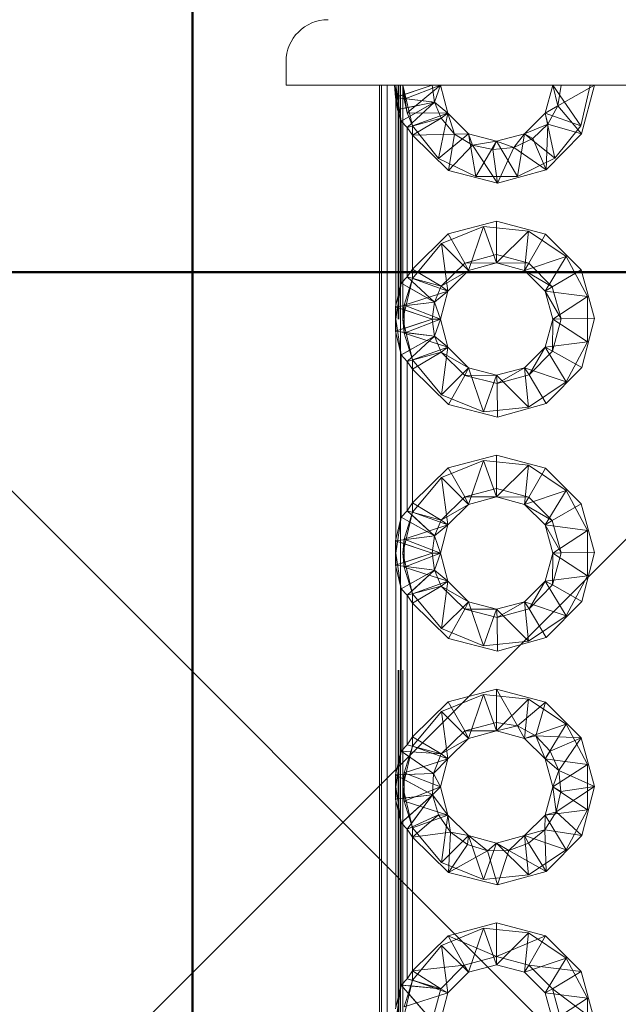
# Paper-space layout 'Layout1' of a CAD drawing. Extents: x -2 to 1380, y -36 to 422.
# Tile 24 of 79: x 314.52 to 315.8, y 156.56 to 158.67. Entities that reach past the tile are written whole.
import ezdxf

# ---------------------------------------------------------------- set-up
doc = ezdxf.new("R2010")
doc.units = 0
doc.linetypes.add('ACAD_ISO02W100', pattern=[15, 12, -3])
for name, color, linetype, lineweight in [('SS_1.ET-HALA_TaO-JD-LAVKA-ZEBRIK', 9, 'CONTINUOUS', 13), ('SS_2.ET-HALA_TaO-LAVKA_+5.100m', 210, 'CONTINUOUS', 50), ('SS_SRAFY', 8, 'CONTINUOUS', 18)]:
    doc.layers.add(name, color=color, linetype=linetype, lineweight=lineweight)

psp = doc.layouts.get("Layout1")

# ---------------------------------------------------------------- hatches: boundary and pattern name
at = {"layer": 'SS_SRAFY'}
h = psp.add_hatch(dxfattribs=at)
h.set_pattern_fill('ANSI37', color=8, scale=0.7, angle=90, style=0)
h.set_pattern_definition([(135, (274.3477, 144.3783), (-1.571545, -1.571545), []), (225, (274.3477, 144.3783), (1.571545, -1.571545), [])])
h.paths.add_polyline_path([(335.1875, 123.6274), (335.1875, 143.6073), (331.1675, 143.6073), (331.1675, 165.6274), (218.2076, 165.6274), (218.2076, 159.6073), (215.1875, 159.6073), (215.1875, 123.6274)], flags=0)
h.paths.add_polyline_path([(316.3875, 148.5273), (316.3875, 150.9274), (316.7476, 150.9274), (316.7476, 148.5273)], flags=0)
h.paths.add_polyline_path([(316.3875, 158.1273), (316.3875, 160.5274), (316.7476, 160.5274), (316.7476, 158.1273)], flags=0)

# ---------------------------------------------------------------- linework, layer by layer
at = {"layer": 'SS_1.ET-HALA_TaO-JD-LAVKA-ZEBRIK', "color": 5, "linetype": 'Continuous', "ltscale": 0.25}
for p, q in [((315.0875, 158.5774), (315.0875, 158.5274)), ((315.0875, 158.5274), (316.4875, 158.5274)), ((315.2875, 158.5274), (315.2875, 150.5274)), ((315.2917, 158.5274), (315.2917, 150.5274)), ((315.3038, 158.5274), (315.3038, 150.5274)), ((315.3196, 158.5274), (315.3212, 158.5013)), ((315.3212, 158.5013), (315.3996, 158.5274)), ((315.4046, 158.4908), (315.3996, 158.5274)), ((315.4046, 158.4908), (315.4175, 158.5274)), ((315.4336, 158.4674), (315.4175, 158.5274)), ((315.6575, 158.5274), (315.6415, 158.4674)), ((315.6575, 158.5274), (315.6682, 158.4833)), ((315.6682, 158.4833), (315.747, 158.5274)), ((315.6754, 158.5274), (315.6682, 158.4833)), ((315.747, 158.5274), (315.7192, 158.4231)), ((315.3212, 158.5013), (315.3259, 158.4756)), ((315.4046, 158.4908), (315.3212, 158.5013)), ((315.3223, 158.0579), (315.3223, 158.4953)), ((315.3259, 158.4756), (315.4046, 158.4908)), ((315.3336, 158.4507), (315.4046, 158.4908)), ((315.3467, 158.4371), (315.4046, 158.4908)), ((315.419, 158.4569), (315.4046, 158.4908)), ((315.4046, 158.4908), (315.4336, 158.4674)), ((315.3259, 158.4756), (315.3336, 158.4507)), ((315.4336, 158.4674), (315.419, 158.4569)), ((315.4336, 158.4674), (315.4478, 158.4227)), ((315.4775, 158.4234), (315.4336, 158.4674)), ((315.6415, 158.4674), (315.5975, 158.4234)), ((315.6415, 158.4674), (315.6682, 158.4833)), ((315.6415, 158.4674), (315.6472, 158.4438)), ((315.6682, 158.4833), (315.6472, 158.4438)), ((315.6682, 158.4833), (315.7192, 158.4231)), ((315.3467, 158.4371), (315.3336, 158.4507)), ((315.3336, 158.4507), (315.3336, 158.1041)), ((315.419, 158.4569), (315.3467, 158.4371)), ((315.419, 158.4569), (315.3575, 158.4203)), ((315.4478, 158.4227), (315.419, 158.4569)), ((315.3575, 158.4203), (315.3467, 158.4371)), ((315.3467, 158.1176), (315.3467, 158.4371)), ((315.5975, 158.4234), (315.6472, 158.4438)), ((315.6472, 158.4438), (315.6147, 158.4131)), ((315.6472, 158.4438), (315.6432, 158.3465)), ((315.6472, 158.4438), (315.7192, 158.4231)), ((315.4478, 158.4227), (315.3575, 158.4203)), ((315.4347, 158.3449), (315.3575, 158.4203)), ((315.3575, 158.4203), (315.3575, 158.1344)), ((315.4478, 158.4227), (315.4347, 158.3449)), ((315.4775, 158.4234), (315.4478, 158.4227)), ((315.486, 158.3995), (315.4478, 158.4227)), ((315.4775, 158.4234), (315.486, 158.3995)), ((315.5375, 158.4074), (315.4775, 158.4234)), ((315.5375, 158.4074), (315.486, 158.3995)), ((315.5375, 158.4074), (315.5296, 158.3897)), ((315.5975, 158.4234), (315.5375, 158.4074)), ((315.5375, 158.4074), (315.5741, 158.3944)), ((315.5975, 158.4234), (315.5741, 158.3944)), ((315.6147, 158.4131), (315.5741, 158.3944)), ((315.5975, 158.4234), (315.6147, 158.4131)), ((315.6147, 158.4131), (315.6432, 158.3465)), ((315.7192, 158.4231), (315.6432, 158.3465)), ((315.486, 158.3995), (315.4347, 158.3449)), ((315.486, 158.3995), (315.5392, 158.3179)), ((315.5296, 158.3897), (315.486, 158.3995)), ((315.5741, 158.3944), (315.5296, 158.3897)), ((315.5296, 158.3897), (315.5392, 158.3179)), ((315.5741, 158.3944), (315.5392, 158.3179)), ((315.5741, 158.3944), (315.6432, 158.3465)), ((315.5392, 158.3179), (315.4347, 158.3449)), ((315.6432, 158.3465), (315.5392, 158.3179)), ((315.434, 158.2094), (315.5375, 158.2368)), ((315.5375, 158.2368), (315.642, 158.2089)), ((315.5375, 158.2368), (315.5375, 158.1653)), ((315.3575, 158.1344), (315.434, 158.2094)), ((315.434, 158.2094), (315.4694, 158.1472)), ((315.642, 158.2089), (315.6063, 158.1469)), ((315.642, 158.2089), (315.7186, 158.1327)), ((315.5375, 158.1653), (315.4694, 158.1472)), ((315.6063, 158.1469), (315.5375, 158.1653)), ((315.5375, 158.1653), (315.5375, 158.1474)), ((315.3575, 158.1344), (315.3467, 158.1176)), ((315.3575, 158.1344), (315.419, 158.0979)), ((315.4694, 158.1472), (315.419, 158.0979)), ((315.4775, 158.1313), (315.419, 158.0979)), ((315.4336, 158.0874), (315.4775, 158.1313)), ((315.4694, 158.1472), (315.5375, 158.1474)), ((315.4694, 158.1472), (315.4775, 158.1313)), ((315.4775, 158.1313), (315.5375, 158.1474)), ((315.5375, 158.1474), (315.5975, 158.1313)), ((315.6063, 158.1469), (315.5375, 158.1474)), ((315.6063, 158.1469), (315.5975, 158.1313)), ((315.5975, 158.1313), (315.6415, 158.0874)), ((315.6567, 158.0967), (315.5975, 158.1313)), ((315.6567, 158.0967), (315.6063, 158.1469)), ((315.7186, 158.1327), (315.6567, 158.0967)), ((315.7186, 158.1327), (315.747, 158.0284)), ((315.3467, 158.1176), (315.3336, 158.1041)), ((315.3467, 158.1176), (315.4046, 158.0639)), ((315.419, 158.0979), (315.3467, 158.1176)), ((315.3336, 158.1041), (315.3212, 158.0534)), ((315.4046, 158.0639), (315.3336, 158.1041)), ((315.419, 158.0979), (315.4046, 158.0639)), ((315.419, 158.0979), (315.4336, 158.0874)), ((315.6567, 158.0967), (315.6415, 158.0874)), ((315.6754, 158.028), (315.6567, 158.0967)), ((315.4336, 158.0874), (315.4046, 158.0639)), ((315.4175, 158.0274), (315.4336, 158.0874)), ((315.6415, 158.0874), (315.6575, 158.0274)), ((315.6754, 158.028), (315.6415, 158.0874)), ((315.4046, 158.0639), (315.3212, 158.0534)), ((315.3996, 158.0274), (315.3212, 158.0534)), ((315.3212, 158.0534), (315.3212, 158.0013)), ((315.4046, 158.0639), (315.3996, 158.0274)), ((315.4175, 158.0274), (315.4046, 158.0639)), ((315.3996, 158.0274), (315.3212, 158.0013)), ((315.3996, 158.0274), (315.4046, 157.9908)), ((315.4175, 158.0274), (315.3996, 158.0274)), ((315.4175, 158.0274), (315.4046, 157.9908)), ((315.4336, 157.9674), (315.4175, 158.0274)), ((315.6575, 158.0274), (315.6415, 157.9674)), ((315.6574, 157.9592), (315.6754, 158.028)), ((315.6574, 157.9592), (315.6575, 158.0274)), ((315.6754, 158.028), (315.6575, 158.0274)), ((315.747, 158.0284), (315.6754, 158.028)), ((315.747, 158.0284), (315.7196, 157.9238)), ((315.3212, 158.0013), (315.3336, 157.9507)), ((315.3212, 158.0013), (315.4046, 157.9908)), ((315.3223, 157.5579), (315.3223, 157.9969)), ((315.4046, 157.9908), (315.3336, 157.9507)), ((315.4046, 157.9908), (315.3467, 157.9371)), ((315.4046, 157.9908), (315.419, 157.9569)), ((315.4336, 157.9674), (315.4046, 157.9908)), ((315.4336, 157.9674), (315.419, 157.9569)), ((315.4775, 157.9234), (315.4336, 157.9674)), ((315.6415, 157.9674), (315.5975, 157.9234)), ((315.6074, 157.9085), (315.6415, 157.9674)), ((315.6574, 157.9592), (315.6415, 157.9674)), ((315.3467, 157.9371), (315.3336, 157.9507)), ((315.3336, 157.9507), (315.3336, 157.6041)), ((315.419, 157.9569), (315.3467, 157.9371)), ((315.419, 157.9569), (315.3575, 157.9203)), ((315.47, 157.9072), (315.419, 157.9569)), ((315.4775, 157.9234), (315.419, 157.9569)), ((315.6574, 157.9592), (315.6074, 157.9085)), ((315.7196, 157.9238), (315.6574, 157.9592)), ((315.3575, 157.9203), (315.3467, 157.9371)), ((315.3467, 157.6176), (315.3467, 157.9371)), ((315.4349, 157.8448), (315.3575, 157.9203)), ((315.3575, 157.9203), (315.3575, 157.6344)), ((315.4775, 157.9234), (315.47, 157.9072)), ((315.5375, 157.9074), (315.4775, 157.9234)), ((315.5975, 157.9234), (315.5375, 157.9074)), ((315.5975, 157.9234), (315.5389, 157.8895)), ((315.5975, 157.9234), (315.6074, 157.9085)), ((315.7196, 157.9238), (315.6437, 157.8468)), ((315.47, 157.9072), (315.4349, 157.8448)), ((315.5375, 157.9074), (315.47, 157.9072)), ((315.5389, 157.8895), (315.47, 157.9072)), ((315.5375, 157.9074), (315.5389, 157.8895)), ((315.6074, 157.9085), (315.5389, 157.8895)), ((315.6074, 157.9085), (315.6437, 157.8468)), ((315.5389, 157.8895), (315.5396, 157.8179)), ((315.5396, 157.8179), (315.4349, 157.8448)), ((315.6437, 157.8468), (315.5396, 157.8179)), ((315.434, 157.7094), (315.5375, 157.7368)), ((315.5375, 157.7368), (315.642, 157.7089)), ((315.5375, 157.7368), (315.5375, 157.6653)), ((315.3575, 157.6344), (315.434, 157.7094)), ((315.434, 157.7094), (315.4694, 157.6472)), ((315.642, 157.7089), (315.6063, 157.6469)), ((315.642, 157.7089), (315.7186, 157.6327)), ((315.419, 157.5979), (315.4694, 157.6472)), ((315.5375, 157.6653), (315.4694, 157.6472)), ((315.4694, 157.6472), (315.5375, 157.6474)), ((315.4694, 157.6472), (315.4775, 157.6313)), ((315.4775, 157.6313), (315.5375, 157.6474)), ((315.5375, 157.6653), (315.6063, 157.6469)), ((315.5375, 157.6653), (315.5375, 157.6474)), ((315.5375, 157.6474), (315.5975, 157.6313)), ((315.6063, 157.6469), (315.5375, 157.6474)), ((315.6063, 157.6469), (315.5975, 157.6313)), ((315.6063, 157.6469), (315.6567, 157.5967)), ((315.3575, 157.6344), (315.3467, 157.6176)), ((315.3575, 157.6344), (315.419, 157.5979)), ((315.419, 157.5979), (315.4775, 157.6313)), ((315.4336, 157.5874), (315.4775, 157.6313)), ((315.5975, 157.6313), (315.6415, 157.5874)), ((315.6567, 157.5967), (315.5975, 157.6313)), ((315.6567, 157.5967), (315.7186, 157.6327)), ((315.7186, 157.6327), (315.747, 157.5284)), ((315.3336, 157.6041), (315.3212, 157.5534)), ((315.3467, 157.6176), (315.3336, 157.6041)), ((315.3336, 157.6041), (315.4046, 157.5639)), ((315.3467, 157.6176), (315.4046, 157.5639)), ((315.3467, 157.6176), (315.419, 157.5979)), ((315.419, 157.5979), (315.4046, 157.5639)), ((315.4046, 157.5639), (315.4336, 157.5874)), ((315.4175, 157.5274), (315.4336, 157.5874)), ((315.4336, 157.5874), (315.419, 157.5979)), ((315.6567, 157.5967), (315.6415, 157.5874)), ((315.6415, 157.5874), (315.6575, 157.5274)), ((315.6754, 157.528), (315.6415, 157.5874)), ((315.6754, 157.528), (315.6567, 157.5967)), ((315.4046, 157.5639), (315.3212, 157.5534)), ((315.4046, 157.5639), (315.3996, 157.5274)), ((315.4046, 157.5639), (315.4175, 157.5274)), ((315.3212, 157.5534), (315.3996, 157.5274)), ((315.3212, 157.5534), (315.3212, 157.5013)), ((315.3996, 157.5274), (315.3212, 157.5013)), ((315.3996, 157.5274), (315.4046, 157.4908)), ((315.4175, 157.5274), (315.3996, 157.5274)), ((315.4175, 157.5274), (315.4046, 157.4908)), ((315.4336, 157.4674), (315.4175, 157.5274)), ((315.6575, 157.5274), (315.6415, 157.4674)), ((315.6574, 157.4592), (315.6754, 157.528)), ((315.6574, 157.4592), (315.6575, 157.5274)), ((315.6754, 157.528), (315.6575, 157.5274)), ((315.747, 157.5284), (315.6754, 157.528)), ((315.747, 157.5284), (315.7196, 157.4238)), ((315.3212, 157.5013), (315.3336, 157.4507)), ((315.3212, 157.5013), (315.4046, 157.4908)), ((315.3223, 157.0579), (315.3223, 157.4969)), ((315.4046, 157.4908), (315.3336, 157.4507)), ((315.4046, 157.4908), (315.3467, 157.4371)), ((315.4046, 157.4908), (315.419, 157.4569)), ((315.4336, 157.4674), (315.4046, 157.4908)), ((315.419, 157.4569), (315.3467, 157.4371)), ((315.419, 157.4569), (315.3575, 157.4203)), ((315.4336, 157.4674), (315.419, 157.4569)), ((315.47, 157.4072), (315.419, 157.4569)), ((315.4775, 157.4234), (315.419, 157.4569)), ((315.4775, 157.4234), (315.4336, 157.4674)), ((315.6415, 157.4674), (315.5975, 157.4234)), ((315.6415, 157.4674), (315.6074, 157.4085)), ((315.6574, 157.4592), (315.6074, 157.4085)), ((315.6415, 157.4674), (315.6574, 157.4592)), ((315.7196, 157.4238), (315.6574, 157.4592)), ((315.3336, 157.4507), (315.3467, 157.4371)), ((315.3336, 157.4507), (315.3336, 157.1041)), ((315.3467, 157.4371), (315.3575, 157.4203)), ((315.3467, 157.1176), (315.3467, 157.4371)), ((315.4349, 157.3448), (315.3575, 157.4203)), ((315.3575, 157.4203), (315.3575, 157.1344)), ((315.4775, 157.4234), (315.47, 157.4072)), ((315.5375, 157.4074), (315.4775, 157.4234)), ((315.5975, 157.4234), (315.5375, 157.4074)), ((315.5975, 157.4234), (315.5389, 157.3895)), ((315.5975, 157.4234), (315.6074, 157.4085)), ((315.7196, 157.4238), (315.6437, 157.3468)), ((315.47, 157.4072), (315.4349, 157.3448)), ((315.5375, 157.4074), (315.47, 157.4072)), ((315.5389, 157.3895), (315.47, 157.4072)), ((315.5375, 157.4074), (315.5389, 157.3895)), ((315.6074, 157.4085), (315.5389, 157.3895)), ((315.6074, 157.4085), (315.6437, 157.3468)), ((315.5389, 157.3895), (315.5396, 157.3179)), ((315.5396, 157.3179), (315.4349, 157.3448)), ((315.6437, 157.3468), (315.5396, 157.3179)), ((315.434, 157.2094), (315.5375, 157.2368)), ((315.5375, 157.2368), (315.582, 157.1579)), ((315.5375, 157.2368), (315.642, 157.2089)), ((315.5375, 157.2368), (315.5375, 157.1653)), ((315.3575, 157.1344), (315.434, 157.2094)), ((315.434, 157.2094), (315.4694, 157.1472)), ((315.642, 157.2089), (315.582, 157.1579)), ((315.642, 157.2089), (315.6217, 157.1366)), ((315.642, 157.2089), (315.7186, 157.1327)), ((315.4694, 157.1472), (315.5375, 157.1653)), ((315.5375, 157.1653), (315.582, 157.1579)), ((315.5375, 157.1653), (315.5375, 157.1474)), ((315.419, 157.0979), (315.4694, 157.1472)), ((315.4694, 157.1472), (315.5375, 157.1474)), ((315.4694, 157.1472), (315.4775, 157.1313)), ((315.4775, 157.1313), (315.5375, 157.1474)), ((315.582, 157.1579), (315.5375, 157.1474)), ((315.5375, 157.1474), (315.5975, 157.1313)), ((315.582, 157.1579), (315.5975, 157.1313)), ((315.582, 157.1579), (315.6217, 157.1366)), ((315.3467, 157.1176), (315.3575, 157.1344)), ((315.3575, 157.1344), (315.419, 157.0979)), ((315.419, 157.0979), (315.4775, 157.1313)), ((315.4336, 157.0874), (315.4775, 157.1313)), ((315.6217, 157.1366), (315.5975, 157.1313)), ((315.5975, 157.1313), (315.6415, 157.0874)), ((315.6217, 157.1366), (315.6415, 157.0874)), ((315.6217, 157.1366), (315.6524, 157.1037)), ((315.7186, 157.1327), (315.6217, 157.1366)), ((315.6524, 157.1037), (315.7186, 157.1327)), ((315.6708, 157.0626), (315.7186, 157.1327)), ((315.7186, 157.1327), (315.747, 157.0284)), ((315.3336, 157.1041), (315.3212, 157.0534)), ((315.3467, 157.1176), (315.3336, 157.1041)), ((315.3336, 157.1041), (315.4026, 157.0559)), ((315.3336, 157.1041), (315.419, 157.0979)), ((315.3467, 157.1176), (315.419, 157.0979)), ((315.6524, 157.1037), (315.6415, 157.0874)), ((315.6708, 157.0626), (315.6524, 157.1037)), ((315.419, 157.0979), (315.4026, 157.0559)), ((315.4336, 157.0874), (315.4026, 157.0559)), ((315.4175, 157.0274), (315.4336, 157.0874)), ((315.419, 157.0979), (315.4336, 157.0874)), ((315.6415, 157.0874), (315.6575, 157.0274)), ((315.6415, 157.0874), (315.6708, 157.0626)), ((315.6708, 157.0626), (315.6575, 157.0274)), ((315.6751, 157.0178), (315.6708, 157.0626)), ((315.747, 157.0284), (315.6708, 157.0626)), ((315.4026, 157.0559), (315.3212, 157.0534)), ((315.3212, 157.0534), (315.4006, 157.0109)), ((315.3212, 157.0534), (315.3212, 157.0013)), ((315.4026, 157.0559), (315.4006, 157.0109)), ((315.4026, 157.0559), (315.4175, 157.0274)), ((315.4175, 157.0274), (315.4006, 157.0109)), ((315.4336, 156.9674), (315.4175, 157.0274)), ((315.6575, 157.0274), (315.6415, 156.9674)), ((315.6575, 157.0274), (315.6647, 156.974)), ((315.6751, 157.0178), (315.6575, 157.0274)), ((315.6647, 156.974), (315.747, 157.0284)), ((315.6647, 156.974), (315.6751, 157.0178)), ((315.747, 157.0284), (315.6751, 157.0178)), ((315.747, 157.0284), (315.7196, 156.9238)), ((315.3212, 157.0013), (315.4006, 157.0109)), ((315.3212, 157.0013), (315.3336, 156.9507)), ((315.3223, 156.5579), (315.3223, 156.9969)), ((315.4006, 157.0109), (315.3336, 156.9507)), ((315.4006, 157.0109), (315.3467, 156.9371)), ((315.4006, 157.0109), (315.4132, 156.9677)), ((315.4336, 156.9674), (315.4006, 157.0109)), ((315.6647, 156.974), (315.6407, 156.9359)), ((315.6415, 156.9674), (315.6647, 156.974)), ((315.7196, 156.9238), (315.6647, 156.974)), ((315.4132, 156.9677), (315.3467, 156.9371)), ((315.4132, 156.9677), (315.3575, 156.9203)), ((315.4391, 156.9308), (315.4132, 156.9677)), ((315.4336, 156.9674), (315.4132, 156.9677)), ((315.4391, 156.9308), (315.4336, 156.9674)), ((315.4775, 156.9234), (315.4336, 156.9674)), ((315.6415, 156.9674), (315.5975, 156.9234)), ((315.6415, 156.9674), (315.6407, 156.9359)), ((315.3467, 156.9371), (315.3336, 156.9507)), ((315.3336, 156.9507), (315.3336, 156.6041)), ((315.3575, 156.9203), (315.3467, 156.9371)), ((315.3467, 156.6176), (315.3467, 156.9371)), ((315.4391, 156.9308), (315.3575, 156.9203)), ((315.4391, 156.9308), (315.4349, 156.8448)), ((315.4754, 156.9042), (315.4391, 156.9308)), ((315.4775, 156.9234), (315.4391, 156.9308)), ((315.6407, 156.9359), (315.5975, 156.9234)), ((315.6407, 156.9359), (315.6057, 156.9075)), ((315.6407, 156.9359), (315.6437, 156.8468)), ((315.7196, 156.9238), (315.6407, 156.9359)), ((315.4349, 156.8448), (315.3575, 156.9203)), ((315.3575, 156.9203), (315.3575, 156.6344)), ((315.4775, 156.9234), (315.4754, 156.9042)), ((315.5184, 156.8908), (315.4775, 156.9234)), ((315.5375, 156.9074), (315.4775, 156.9234)), ((315.5975, 156.9234), (315.5375, 156.9074)), ((315.5975, 156.9234), (315.5634, 156.8919)), ((315.5975, 156.9234), (315.6057, 156.9075)), ((315.7196, 156.9238), (315.6437, 156.8468)), ((315.4754, 156.9042), (315.4349, 156.8448)), ((315.5184, 156.8908), (315.4349, 156.8448)), ((315.5184, 156.8908), (315.4754, 156.9042)), ((315.5375, 156.9074), (315.5184, 156.8908)), ((315.5634, 156.8919), (315.5184, 156.8908)), ((315.5396, 156.8179), (315.5184, 156.8908)), ((315.5375, 156.9074), (315.5634, 156.8919)), ((315.5634, 156.8919), (315.5396, 156.8179)), ((315.6057, 156.9075), (315.5634, 156.8919)), ((315.5634, 156.8919), (315.6437, 156.8468)), ((315.6057, 156.9075), (315.6437, 156.8468)), ((315.6437, 156.8468), (315.5396, 156.8179)), ((315.5396, 156.8179), (315.4349, 156.8448)), ((315.434, 156.7094), (315.5375, 156.7368)), ((315.5375, 156.7368), (315.642, 156.7089)), ((315.5375, 156.7368), (315.5375, 156.6653)), ((315.3575, 156.6344), (315.434, 156.7094)), ((315.434, 156.7094), (315.4686, 156.6468)), ((315.434, 156.7094), (315.5375, 156.6653)), ((315.5375, 156.6653), (315.642, 156.7089)), ((315.642, 156.7089), (315.6065, 156.6468)), ((315.642, 156.7089), (315.7186, 156.6327)), ((315.4686, 156.6468), (315.5375, 156.6653)), ((315.5375, 156.6653), (315.6065, 156.6468)), ((315.5375, 156.6653), (315.5375, 156.6474)), ((315.3575, 156.6344), (315.4686, 156.6468)), ((315.4686, 156.6468), (315.4181, 156.5963)), ((315.4686, 156.6468), (315.4775, 156.6313)), ((315.4775, 156.6313), (315.5375, 156.6474)), ((315.5375, 156.6474), (315.5975, 156.6313)), ((315.6065, 156.6468), (315.5975, 156.6313)), ((315.6065, 156.6468), (315.6569, 156.5963)), ((315.7186, 156.6327), (315.6065, 156.6468)), ((315.3467, 156.6176), (315.3336, 156.6041)), ((315.3467, 156.6176), (315.3575, 156.6344)), ((315.3467, 156.6176), (315.4181, 156.5963)), ((315.3575, 156.6344), (315.4181, 156.5963)), ((315.4336, 156.5874), (315.4775, 156.6313)), ((315.5975, 156.6313), (315.6415, 156.5874)), ((315.7186, 156.6327), (315.6569, 156.5963)), ((315.7186, 156.6327), (315.747, 156.5284)), ((315.3336, 156.6041), (315.3212, 156.5534)), ((315.3336, 156.6041), (315.3996, 156.5274)), ((315.4181, 156.5963), (315.3336, 156.6041)), ((315.4181, 156.5963), (315.3996, 156.5274)), ((315.4181, 156.5963), (315.4336, 156.5874)), ((315.6569, 156.5963), (315.6415, 156.5874)), ((315.6569, 156.5963), (315.6754, 156.5274)), ((315.747, 156.5284), (315.6569, 156.5963)), ((315.4175, 156.5274), (315.4336, 156.5874)), ((315.6415, 156.5874), (315.6575, 156.5274))]:
    psp.add_line(p, q, dxfattribs=at)
at = {"layer": 'SS_1.ET-HALA_TaO-JD-LAVKA-ZEBRIK', "color": 9, "linetype": 'ACAD_ISO02W100', "ltscale": 0.25}
for p, q in [((315.3212, 158.5013), (315.3223, 158.5274)), ((315.3259, 158.4756), (315.3223, 158.5274)), ((315.3336, 158.4507), (315.3223, 158.5274)), ((315.3223, 158.4953), (315.3223, 158.5274)), ((315.3275, 150.5274), (315.3275, 158.5274)), ((315.3287, 150.5274), (315.3287, 158.5274)), ((315.3321, 158.5274), (315.3321, 150.5274)), ((315.3375, 158.5274), (315.3398, 158.4974)), ((315.3375, 158.5274), (315.3465, 158.4681)), ((315.3575, 158.4402), (315.3375, 158.5274)), ((315.3375, 150.5274), (315.3375, 158.5274)), ((315.3398, 158.4974), (315.4175, 158.5274)), ((315.3419, 158.5082), (315.3996, 158.5274)), ((315.3465, 158.4681), (315.4175, 158.5274)), ((315.6575, 158.5274), (315.7178, 158.4407)), ((315.7375, 158.5274), (315.7178, 158.4407)), ((315.3212, 158.5013), (315.3259, 158.5029)), ((315.3262, 158.5007), (315.3212, 158.5013)), ((315.3259, 158.5029), (315.339, 158.5072)), ((315.3442, 158.4984), (315.3262, 158.5007)), ((315.339, 158.5072), (315.3419, 158.5082)), ((315.3398, 158.4974), (315.3465, 158.4681)), ((315.4046, 158.4908), (315.3442, 158.4984)), ((315.3484, 158.48), (315.4046, 158.4908)), ((315.3527, 158.4615), (315.4046, 158.4908)), ((315.3259, 158.4756), (315.3298, 158.4764)), ((315.3298, 158.4764), (315.344, 158.4791)), ((315.344, 158.4791), (315.3484, 158.48)), ((315.3465, 158.4681), (315.3575, 158.4402)), ((315.4336, 158.4674), (315.3465, 158.4681)), ((315.4336, 158.4674), (315.3575, 158.4402)), ((315.4131, 158.3708), (315.4336, 158.4674)), ((315.6415, 158.4674), (315.6623, 158.3711)), ((315.6415, 158.4674), (315.7178, 158.4407)), ((315.3336, 158.4507), (315.3498, 158.4598)), ((315.3498, 158.4598), (315.3527, 158.4615)), ((315.3555, 158.4453), (315.3562, 158.4459)), ((315.3467, 158.4371), (315.3555, 158.4453)), ((315.4131, 158.3708), (315.3575, 158.4402)), ((315.3575, 158.4402), (315.3575, 158.4203)), ((315.7178, 158.4407), (315.6623, 158.3711)), ((315.4775, 158.4234), (315.4131, 158.3708)), ((315.4775, 158.4234), (315.4933, 158.3323)), ((315.5375, 158.4074), (315.4933, 158.3323)), ((315.5375, 158.4074), (315.5823, 158.3324)), ((315.5975, 158.4234), (315.5823, 158.3324)), ((315.5975, 158.4234), (315.6623, 158.3711)), ((315.4933, 158.3323), (315.4131, 158.3708)), ((315.6623, 158.3711), (315.5823, 158.3324)), ((315.5823, 158.3324), (315.4933, 158.3323)), ((315.4196, 158.1889), (315.5093, 158.2254)), ((315.5093, 158.2254), (315.4775, 158.1313)), ((315.5093, 158.2254), (315.5375, 158.1474)), ((315.5093, 158.2254), (315.6057, 158.2154)), ((315.6057, 158.2154), (315.5375, 158.1474)), ((315.6057, 158.2154), (315.5975, 158.1313)), ((315.6057, 158.2154), (315.6861, 158.1613)), ((315.3575, 158.1145), (315.4196, 158.1889)), ((315.4196, 158.1889), (315.4336, 158.0874)), ((315.4775, 158.1313), (315.4196, 158.1889)), ((315.6861, 158.1613), (315.5975, 158.1313)), ((315.6861, 158.1613), (315.6415, 158.0874)), ((315.6861, 158.1613), (315.7316, 158.0758)), ((315.3575, 158.1344), (315.3575, 158.1145)), ((315.3375, 158.0274), (315.3575, 158.1145)), ((315.3575, 158.1145), (315.3398, 158.0573)), ((315.3467, 158.1176), (315.3559, 158.1091)), ((315.3559, 158.1091), (315.3562, 158.1088)), ((315.3562, 158.1088), (315.4046, 158.0639)), ((315.4336, 158.0874), (315.3575, 158.1145)), ((315.3223, 158.0274), (315.3336, 158.1041)), ((315.3512, 158.0941), (315.3336, 158.1041)), ((315.3527, 158.0933), (315.3512, 158.0941)), ((315.4046, 158.0639), (315.3527, 158.0933)), ((315.4336, 158.0874), (315.3398, 158.0573)), ((315.7316, 158.0758), (315.6415, 158.0874)), ((315.7316, 158.0758), (315.6575, 158.0274)), ((315.7316, 158.0758), (315.7316, 157.9789)), ((315.3262, 158.0541), (315.3212, 158.0534)), ((315.3259, 158.0519), (315.3212, 158.0534)), ((315.3223, 158.0274), (315.3212, 158.0534)), ((315.3223, 157.9969), (315.3223, 158.0579)), ((315.339, 158.0475), (315.3259, 158.0519)), ((315.3442, 158.0563), (315.3262, 158.0541)), ((315.3398, 158.0573), (315.3375, 158.0274)), ((315.3419, 158.0465), (315.339, 158.0475)), ((315.4175, 158.0274), (315.3398, 158.0573)), ((315.3398, 158.0573), (315.3398, 157.9974)), ((315.3996, 158.0274), (315.3419, 158.0465)), ((315.4046, 158.0639), (315.3442, 158.0563)), ((315.3223, 158.0274), (315.3212, 158.0013)), ((315.3336, 157.9507), (315.3223, 158.0274)), ((315.3375, 158.0274), (315.3398, 157.9974)), ((315.3575, 157.9402), (315.3375, 158.0274)), ((315.4175, 158.0274), (315.3398, 157.9974)), ((315.3996, 158.0274), (315.3419, 158.0082)), ((315.7316, 157.9789), (315.6575, 158.0274)), ((315.339, 158.0072), (315.3259, 158.0029)), ((315.3419, 158.0082), (315.339, 158.0072)), ((315.3259, 158.0029), (315.3212, 158.0013)), ((315.3212, 158.0013), (315.3262, 158.0007)), ((315.3262, 158.0007), (315.3442, 157.9984)), ((315.3398, 157.9974), (315.3575, 157.9402)), ((315.4336, 157.9674), (315.3398, 157.9974)), ((315.3442, 157.9984), (315.4046, 157.9908)), ((315.4046, 157.9908), (315.3527, 157.9615)), ((315.4046, 157.9908), (315.3562, 157.9459)), ((315.4336, 157.9674), (315.3575, 157.9402)), ((315.4336, 157.9674), (315.4196, 157.8658)), ((315.7316, 157.9789), (315.6415, 157.9674)), ((315.6861, 157.8934), (315.6415, 157.9674)), ((315.7316, 157.9789), (315.6861, 157.8934)), ((315.3512, 157.9606), (315.3336, 157.9507)), ((315.3559, 157.9456), (315.3467, 157.9371)), ((315.3527, 157.9615), (315.3512, 157.9606)), ((315.3562, 157.9459), (315.3559, 157.9456)), ((315.4196, 157.8658), (315.3575, 157.9402)), ((315.3575, 157.9402), (315.3575, 157.9203)), ((315.4775, 157.9234), (315.4196, 157.8658)), ((315.4775, 157.9234), (315.5093, 157.8294)), ((315.5975, 157.9234), (315.6057, 157.8393)), ((315.5975, 157.9234), (315.6861, 157.8934)), ((315.5375, 157.9074), (315.5093, 157.8294)), ((315.5375, 157.9074), (315.6057, 157.8393)), ((315.6861, 157.8934), (315.6057, 157.8393)), ((315.5093, 157.8294), (315.4196, 157.8658)), ((315.6057, 157.8393), (315.5093, 157.8294)), ((315.4196, 157.6889), (315.5093, 157.7254)), ((315.5093, 157.7254), (315.4775, 157.6313)), ((315.5093, 157.7254), (315.5375, 157.6474)), ((315.5093, 157.7254), (315.6057, 157.7154)), ((315.6057, 157.7154), (315.5375, 157.6474)), ((315.6057, 157.7154), (315.5975, 157.6313)), ((315.6057, 157.7154), (315.6861, 157.6613)), ((315.3575, 157.6145), (315.4196, 157.6889)), ((315.4196, 157.6889), (315.4336, 157.5874)), ((315.4196, 157.6889), (315.4775, 157.6313)), ((315.6861, 157.6613), (315.5975, 157.6313)), ((315.6861, 157.6613), (315.6415, 157.5874)), ((315.6861, 157.6613), (315.7316, 157.5758)), ((315.3575, 157.6344), (315.3575, 157.6145)), ((315.3223, 157.5274), (315.3336, 157.6041)), ((315.3336, 157.6041), (315.3512, 157.5941)), ((315.3375, 157.5274), (315.3575, 157.6145)), ((315.3575, 157.6145), (315.3398, 157.5573)), ((315.3467, 157.6176), (315.3559, 157.6091)), ((315.3559, 157.6091), (315.3562, 157.6088)), ((315.3562, 157.6088), (315.4046, 157.5639)), ((315.4336, 157.5874), (315.3575, 157.6145)), ((315.4336, 157.5874), (315.3398, 157.5573)), ((315.3512, 157.5941), (315.3527, 157.5933)), ((315.3527, 157.5933), (315.4046, 157.5639)), ((315.7316, 157.5758), (315.6415, 157.5874)), ((315.4046, 157.5639), (315.3442, 157.5563)), ((315.7316, 157.5758), (315.6575, 157.5274)), ((315.7316, 157.5758), (315.7316, 157.4789)), ((315.3262, 157.5541), (315.3212, 157.5534)), ((315.3212, 157.5534), (315.3259, 157.5519)), ((315.3223, 157.5274), (315.3212, 157.5534)), ((315.3223, 157.4969), (315.3223, 157.5579)), ((315.3259, 157.5519), (315.339, 157.5475)), ((315.3442, 157.5563), (315.3262, 157.5541)), ((315.3398, 157.5573), (315.3375, 157.5274)), ((315.339, 157.5475), (315.3419, 157.5465)), ((315.3398, 157.5573), (315.4175, 157.5274)), ((315.3398, 157.5573), (315.3398, 157.4974)), ((315.3419, 157.5465), (315.3996, 157.5274)), ((315.3212, 157.5013), (315.3223, 157.5274)), ((315.3336, 157.4507), (315.3223, 157.5274)), ((315.3375, 157.5274), (315.3398, 157.4974)), ((315.3575, 157.4402), (315.3375, 157.5274)), ((315.3398, 157.4974), (315.4175, 157.5274)), ((315.3996, 157.5274), (315.3419, 157.5082)), ((315.7316, 157.4789), (315.6575, 157.5274)), ((315.3259, 157.5029), (315.3212, 157.5013)), ((315.3212, 157.5013), (315.3262, 157.5007)), ((315.339, 157.5072), (315.3259, 157.5029)), ((315.3262, 157.5007), (315.3442, 157.4984)), ((315.3419, 157.5082), (315.339, 157.5072)), ((315.3398, 157.4974), (315.3575, 157.4402)), ((315.3398, 157.4974), (315.4336, 157.4674)), ((315.3442, 157.4984), (315.4046, 157.4908)), ((315.4046, 157.4908), (315.3527, 157.4615)), ((315.4046, 157.4908), (315.3562, 157.4459)), ((315.6415, 157.4674), (315.7316, 157.4789)), ((315.7316, 157.4789), (315.6861, 157.3934)), ((315.3512, 157.4606), (315.3336, 157.4507)), ((315.3527, 157.4615), (315.3512, 157.4606)), ((315.4336, 157.4674), (315.3575, 157.4402)), ((315.4336, 157.4674), (315.4196, 157.3658)), ((315.6415, 157.4674), (315.6861, 157.3934)), ((315.3559, 157.4456), (315.3467, 157.4371)), ((315.3562, 157.4459), (315.3559, 157.4456)), ((315.4196, 157.3658), (315.3575, 157.4402)), ((315.3575, 157.4402), (315.3575, 157.4203)), ((315.4775, 157.4234), (315.4196, 157.3658)), ((315.4775, 157.4234), (315.5093, 157.3294)), ((315.5975, 157.4234), (315.6057, 157.3393)), ((315.5975, 157.4234), (315.6861, 157.3934)), ((315.5375, 157.4074), (315.5093, 157.3294)), ((315.5375, 157.4074), (315.6057, 157.3393)), ((315.6861, 157.3934), (315.6057, 157.3393)), ((315.5093, 157.3294), (315.4196, 157.3658)), ((315.6057, 157.3393), (315.5093, 157.3294)), ((315.4196, 157.1889), (315.5093, 157.2254)), ((315.5093, 157.2254), (315.4775, 157.1313)), ((315.5093, 157.2254), (315.5375, 157.1474)), ((315.5093, 157.2254), (315.6057, 157.2154)), ((315.6057, 157.2154), (315.5375, 157.1474)), ((315.6057, 157.2154), (315.5975, 157.1313)), ((315.6057, 157.2154), (315.6861, 157.1613)), ((315.3575, 157.1145), (315.4196, 157.1889)), ((315.4196, 157.1889), (315.4336, 157.0874)), ((315.4196, 157.1889), (315.4775, 157.1313)), ((315.6861, 157.1613), (315.5975, 157.1313)), ((315.6861, 157.1613), (315.6415, 157.0874)), ((315.6861, 157.1613), (315.7316, 157.0758)), ((315.3575, 157.1344), (315.3575, 157.1145)), ((315.3223, 157.0274), (315.3336, 157.1041)), ((315.3336, 157.1041), (315.3506, 157.0922)), ((315.3336, 157.1041), (315.3538, 157.1026)), ((315.3375, 157.0274), (315.3575, 157.1145)), ((315.3575, 157.1145), (315.3398, 157.0573)), ((315.3538, 157.1026), (315.3548, 157.1025)), ((315.3548, 157.1025), (315.419, 157.0979)), ((315.3575, 157.1145), (315.4336, 157.0874)), ((315.4336, 157.0874), (315.3398, 157.0573)), ((315.3506, 157.0922), (315.3522, 157.0911)), ((315.3522, 157.0911), (315.4026, 157.0559)), ((315.7316, 157.0758), (315.6415, 157.0874)), ((315.3223, 156.9969), (315.3223, 157.0579)), ((315.3398, 157.0573), (315.3375, 157.0274)), ((315.3398, 157.0573), (315.4175, 157.0274)), ((315.3398, 157.0573), (315.3398, 156.9974)), ((315.7316, 157.0758), (315.6575, 157.0274)), ((315.7316, 157.0758), (315.7316, 156.9789)), ((315.3262, 157.0536), (315.3212, 157.0534)), ((315.3212, 157.0534), (315.3258, 157.051)), ((315.3223, 157.0274), (315.3212, 157.0534)), ((315.3258, 157.051), (315.3388, 157.044)), ((315.3395, 157.054), (315.3262, 157.0536)), ((315.3388, 157.044), (315.3411, 157.0428)), ((315.3437, 157.0541), (315.3395, 157.054)), ((315.3411, 157.0428), (315.4006, 157.0109)), ((315.4026, 157.0559), (315.3437, 157.0541)), ((315.3212, 157.0013), (315.3223, 157.0274)), ((315.3336, 156.9507), (315.3223, 157.0274)), ((315.3375, 157.0274), (315.3398, 156.9974)), ((315.3575, 156.9402), (315.3375, 157.0274)), ((315.3398, 156.9974), (315.4175, 157.0274)), ((315.6575, 157.0274), (315.7316, 156.9789)), ((315.3212, 157.0013), (315.326, 157.0019)), ((315.326, 157.0019), (315.3393, 157.0035)), ((315.3393, 157.0035), (315.3429, 157.0039)), ((315.3398, 156.9974), (315.3575, 156.9402)), ((315.3398, 156.9974), (315.4336, 156.9674)), ((315.3429, 157.0039), (315.4006, 157.0109)), ((315.4006, 157.0109), (315.3514, 156.9667)), ((315.4006, 157.0109), (315.3555, 156.9491)), ((315.6415, 156.9674), (315.7316, 156.9789)), ((315.7316, 156.9789), (315.6861, 156.8934)), ((315.3498, 156.9652), (315.3336, 156.9507)), ((315.3514, 156.9667), (315.3498, 156.9652)), ((315.4132, 156.9677), (315.3571, 156.9419)), ((315.4336, 156.9674), (315.3575, 156.9402)), ((315.4336, 156.9674), (315.4196, 156.8658)), ((315.6415, 156.9674), (315.6861, 156.8934)), ((315.355, 156.9485), (315.3467, 156.9371)), ((315.357, 156.9418), (315.3467, 156.9371)), ((315.3555, 156.9491), (315.355, 156.9485)), ((315.4196, 156.8658), (315.3575, 156.9402)), ((315.3575, 156.9402), (315.3575, 156.9203)), ((315.4775, 156.9234), (315.4196, 156.8658)), ((315.4775, 156.9234), (315.5093, 156.8294)), ((315.5975, 156.9234), (315.6057, 156.8393)), ((315.5975, 156.9234), (315.6861, 156.8934)), ((315.5375, 156.9074), (315.5093, 156.8294)), ((315.5375, 156.9074), (315.6057, 156.8393)), ((315.6861, 156.8934), (315.6057, 156.8393)), ((315.5093, 156.8294), (315.4196, 156.8658)), ((315.6057, 156.8393), (315.5093, 156.8294)), ((315.4196, 156.6889), (315.5093, 156.7254)), ((315.5093, 156.7254), (315.4775, 156.6313)), ((315.5093, 156.7254), (315.5375, 156.6474)), ((315.5093, 156.7254), (315.6057, 156.7154)), ((315.6057, 156.7154), (315.5375, 156.6474)), ((315.6057, 156.7154), (315.5975, 156.6313)), ((315.6057, 156.7154), (315.6861, 156.6613)), ((315.3575, 156.6145), (315.4196, 156.6889)), ((315.4196, 156.6889), (315.4336, 156.5874)), ((315.4196, 156.6889), (315.4775, 156.6313)), ((315.6861, 156.6613), (315.5975, 156.6313)), ((315.6861, 156.6613), (315.6415, 156.5874)), ((315.6861, 156.6613), (315.7316, 156.5758)), ((315.3467, 156.6176), (315.3575, 156.6144)), ((315.3575, 156.6344), (315.3575, 156.6145)), ((315.3223, 156.5274), (315.3336, 156.6041)), ((315.3336, 156.6041), (315.3488, 156.5864)), ((315.3537, 156.6022), (315.3336, 156.6041)), ((315.3375, 156.5274), (315.3575, 156.6145)), ((315.3575, 156.6145), (315.3398, 156.5573)), ((315.3547, 156.6021), (315.3537, 156.6022)), ((315.4181, 156.5963), (315.3547, 156.6021)), ((315.4336, 156.5874), (315.3575, 156.6145)), ((315.3575, 156.6144), (315.4181, 156.5963)), ((315.4336, 156.5874), (315.3398, 156.5573)), ((315.3488, 156.5864), (315.3506, 156.5843)), ((315.3506, 156.5843), (315.3996, 156.5274)), ((315.7316, 156.5758), (315.6415, 156.5874)), ((315.7316, 156.5758), (315.6575, 156.5274)), ((315.7316, 156.5758), (315.7316, 156.4789))]:
    psp.add_line(p, q, dxfattribs=at)
at = {"layer": 'SS_1.ET-HALA_TaO-JD-LAVKA-ZEBRIK', "color": 5, "linetype": 'Continuous', "ltscale": 0.25}
psp.add_arc((315.1775, 158.5774), 0.09, 90, 180, dxfattribs=at)
at = {"layer": 'SS_2.ET-HALA_TaO-LAVKA_+5.100m', "color": 3, "linetype": 'ACAD_ISO02W100', "ltscale": 0.25}
for p, q in [((314.8875, 159.5173), (314.8875, 158.1274)), ((315.2875, 158.1274), (315.4736, 158.1274)), ((315.6015, 158.1274), (316.2875, 158.1274))]:
    psp.add_line(p, q, dxfattribs=at)
at = {"layer": 'SS_2.ET-HALA_TaO-LAVKA_+5.100m', "color": 1, "linetype": 'Continuous', "ltscale": 0.25}
for p, q in [((216.7875, 158.1274), (315.2875, 158.1274)), ((314.8875, 158.1274), (314.8875, 147.6274)), ((315.4736, 158.1274), (315.6015, 158.1274))]:
    psp.add_line(p, q, dxfattribs=at)

doc.saveas('drawing.dxf')
